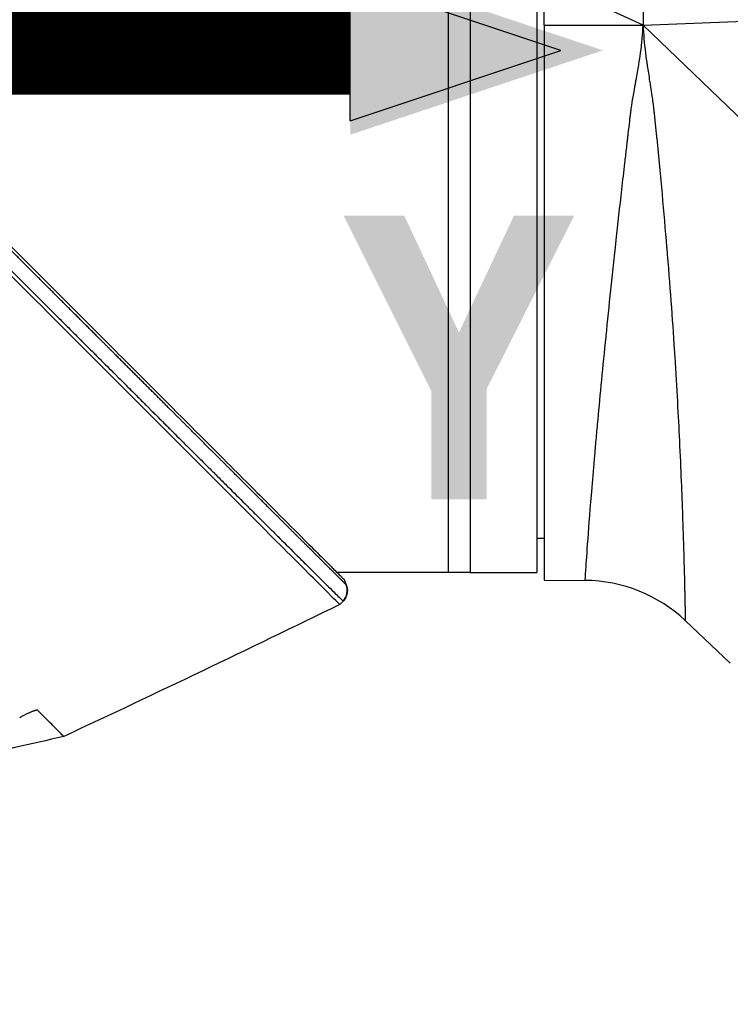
# Model space of a CAD drawing. Header units: millimetres. Extents: x 0 to 4378, y 0 to 2397.
# Tile 227 of 256: x 1521 to 1569, y 1690 to 1757. Entities that reach past the tile are written whole.
import ezdxf

# ---------------------------------------------------------------- set-up
doc = ezdxf.new("R2010")
doc.units = ezdxf.units.MM
doc.header["$LTSCALE"] = 0.2
doc.layers.add('07_Special Line2', color=76, linetype='Continuous')
doc.styles.add('Rainbow-4.0 Style', font='malgunsl.ttf')
doc.styles.add('Rainbow-5.0 Style', font='malgunsl.ttf')
doc.dimstyles.new('Rainbow-4.0 Style', dxfattribs={"dimtxt": 3.5, "dimasz": 2.5, "dimexe": 1, "dimexo": 1, "dimgap": 1, "dimtad": 1, "dimdsep": 46, "dimtxsty": 'Rainbow-4.0 Style', "dimcen": 0, "dimclrd": 251, "dimclre": 251, "dimclrt": 7, "dimazin": 3, "dimtp": 0.1, "dimtm": 0.1, "dimtfac": 0.61, "dimtmove": 0, "dimatfit": 3, "dimfxl": 1, "dimlwd": -1, "dimlwe": -1, "dimarcsym": 1})

# ---------------------------------------------------------------- blocks, each defined once
blk = doc.blocks.new('*D126')
at = {"color": 251, "linetype": 'ByBlock', "transparency": 16777216}
for p, q in [((1483.192, 1869.115), (1834.854, 1869.115)), ((1829.854, 681.615), (1829.854, 1856.615)), ((1617.144, 669.115), (1834.854, 669.115))]:
    blk.add_line(p, q, dxfattribs=at)
at = {"color": 251, "transparency": 16777216}
for points in [[(1827.77, 1856.615), (1831.937, 1856.615), (1829.854, 1869.115)], [(1827.77, 681.615), (1831.937, 681.615), (1829.854, 669.115)]]:
    blk.add_solid(points, dxfattribs=at)
at = {"layer": 'Defpoints', "color": 0, "transparency": 16777216}
for p in [(1478.192, 1869.115), (1829.854, 1869.115), (1612.144, 669.115)]:
    blk.add_point(p, dxfattribs=at)
at = {"color": 7, "transparency": 16777216, "insert": (1815.753, 1269.115), "char_height": 17.5, "attachment_point": 5, "rotation": 90, "style": 'Rainbow-4.0 Style'}
blk.add_mtext('1200', dxfattribs=at)
blk = doc.blocks.new('A$C3a293ff3')
at = {"layer": '07_Special Line2'}
blk.add_hatch(color=256, dxfattribs=at).paths.add_polyline_path([(49.156, 0), (34.9, 4.752), (34.9, -4.752)])
for p, q in [((34.9, -3.96), (34.9, 3.96)), ((46.78, 0), (34.9, 3.96)), ((34.9, -3.96), (46.78, 0))]:
    blk.add_line(p, q, dxfattribs=at)
at = {"layer": '07_Special Line2', "const_width": 5}
blk.add_lwpolyline([(34.9, 0), (0, 0)], dxfattribs=at)
at = {"layer": '07_Special Line2', "insert": (34.529, -17.308), "char_height": 16, "attachment_point": 4, "style": 'Rainbow-5.0 Style'}
blk.add_mtext('{\\fMalgun Gothic Semilight|b1|i0|c129|p50;Y}', dxfattribs=at)
blk = doc.blocks.new('A$C1d36c2ae')
for p, q in [((-60.7, 1297.5), (-60.7, 1219.5)), ((-60.7, 1297.5), (-60.7, 1219.5)), ((-56.2, 1297.5), (-56.2, 1219.5)), ((-49, 1260.5), (-49.001, 1256.5)), ((-55.7, 1256.5), (-55.7, 1259.58)), ((-49.001, 1256.5), (-55.7, 1259.58)), ((-62.2, 1258.5), (-62.2, 1219.5)), ((-62.2, 1258.5), (-62.2, 1219.5)), ((-49.001, 1256.5), (-2.382, 1258.403)), ((-55.7, 1256.5), (-55.7, 1218.983)), ((-55.7, 1256.5), (-49.001, 1256.5)), ((-49.001, 1256.5), (-0.521, 1210)), ((-82.262, 1230.06), (-82.262, 1230.06)), ((-80.141, 1227.939), (-80.141, 1227.938)), ((-55.7, 1221.787), (-56.2, 1221.779)), ((-62.2, 1219.5), (-69.721, 1219.5)), ((-60.7, 1219.5), (-62.2, 1219.5)), ((-60.7, 1219.5), (-56.2, 1219.5)), ((-71.319, 1219.117), (-71.319, 1219.117)), ((-69.238, 1219.017), (-69.085, 1218.654)), ((-55.7, 1218.983), (-52.919, 1218.958)), ((-69.298, 1217.557), (-69.529, 1217.326)), ((-43.1, 1213.364), (-46.149, 1216.236)), ((-90.029, 1210.173), (-90.029, 1210.174)), ((-88.201, 1208.405), (-88.201, 1208.405))]:
    blk.add_line(p, q)
blk.add_arc((-53.007, 1208.959), 10, 46.70019, 89.5)
blk.add_ellipse((-70.02, 1218.277), major_axis=(0.69, 0.724), ratio=0.999305, start_param=4.687986, end_param=5.875303)
for points, knots in [([(-150.183, 1299.963), (-150.183, 1299.963), (-150.153, 1299.933), (-150.035, 1299.815), (-149.947, 1299.727), (-149.595, 1299.375), (-149.248, 1299.028), (-148.498, 1298.278), (-148.155, 1297.935), (-147.553, 1297.333), (-147.321, 1297.101), (-146.798, 1296.579), (-146.504, 1296.285), (-145.373, 1295.153), (-144.451, 1294.231), (-142.879, 1292.659), (-142.283, 1292.063), (-138.167, 1287.947), (-133.777, 1283.557), (-128.155, 1277.935), (-127.546, 1277.325), (-125.599, 1275.378), (-124.247, 1274.027), (-121.399, 1271.178), (-119.901, 1269.68), (-116.772, 1266.552), (-115.14, 1264.919), (-113.081, 1262.86), (-112.661, 1262.441), (-111.928, 1261.708), (-111.631, 1261.411), (-111.12, 1260.9), (-110.874, 1260.654), (-110.524, 1260.303), (-110.498, 1260.277), (-110.078, 1259.857), (-109.891, 1259.67), (-109.524, 1259.303), (-109.338, 1259.118), (-109.015, 1258.794), (-108.876, 1258.655), (-108.643, 1258.422), (-108.549, 1258.328), (-108.353, 1258.132), (-108.251, 1258.031), (-107.863, 1257.643), (-107.569, 1257.348), (-106.886, 1256.666), (-106.476, 1256.255), (-104.423, 1254.203), (-102.787, 1252.566), (-99.65, 1249.429), (-98.147, 1247.926), (-93.92, 1243.699), (-91.229, 1241.009), (-88.091, 1237.87), (-87.543, 1237.322), (-85.953, 1235.732), (-84.925, 1234.704), (-82.06, 1231.839), (-80.283, 1230.061), (-77.962, 1227.741), (-77.31, 1227.088), (-76.137, 1225.915), (-75.609, 1225.388), (-74.665, 1224.443), (-74.241, 1224.02), (-73.133, 1222.912), (-72.491, 1222.27), (-71.499, 1221.277), (-71.118, 1220.897), (-70.66, 1220.439), (-70.542, 1220.321), (-70.237, 1220.016), (-70.066, 1219.844), (-69.694, 1219.473), (-69.524, 1219.303), (-69.353, 1219.132), (-69.31, 1219.089), (-69.267, 1219.046), (-69.256, 1219.035), (-69.245, 1219.024), (-69.243, 1219.022), (-69.24, 1219.019), (-69.239, 1219.018), (-69.239, 1219.018), (-69.239, 1219.017), (-69.238, 1219.017), (-69.238, 1219.017), (-69.238, 1219.017)], [0, 0, 0, 0, 0.264332, 0.264332, 0.528758, 0.528758, 1.056139, 1.056139, 1.406505, 1.406505, 1.606603, 1.606603, 1.835356, 1.835356, 2.445847, 2.445847, 2.794554, 2.794554, 4.769924, 4.769924, 5.00797, 5.00797, 5.526041, 5.526041, 6.089229, 6.089229, 6.695329, 6.695329, 6.850985, 6.850985, 6.965758, 6.965758, 7.072004, 7.072004, 7.117238, 7.117238, 7.152898, 7.152898, 7.188974, 7.188974, 7.2161, 7.2161, 7.234487, 7.234487, 7.254339, 7.254339, 7.310164, 7.310164, 7.395171, 7.395171, 7.733586, 7.733586, 8.048233, 8.048233, 8.627304, 8.627304, 8.751092, 8.751092, 8.989797, 8.989797, 9.432477, 9.432477, 9.613385, 9.613385, 9.771568, 9.771568, 9.909899, 9.909899, 10.152258, 10.152258, 10.334616, 10.334616, 10.403043, 10.403043, 10.523121, 10.523121, 10.703617, 10.703617, 10.793786, 10.793786, 10.838901, 10.838901, 10.861447, 10.861447, 10.872715, 10.872715, 10.878346, 10.878346, 10.883825, 10.883825, 10.883825, 10.883825]), ([(-69.529, 1217.326), (-69.531, 1217.329), (-69.881, 1217.679), (-71.285, 1219.082), (-72.301, 1220.099), (-74.822, 1222.619), (-76.327, 1224.125), (-79.608, 1227.406), (-81.408, 1229.207), (-87.152, 1234.948), (-91.374, 1239.171), (-100.064, 1247.863), (-104.564, 1252.373), (-109.079, 1256.877)], [0, 0, 0, 0, 0.125, 0.125, 0.25, 0.25, 0.375, 0.375, 0.5, 0.5, 0.75, 0.75, 1, 1, 1, 1]), ([(-108.814, 1256.936), (-108.234, 1256.357), (-107.655, 1255.778), (-107.075, 1255.199), (-105.917, 1254.043), (-104.76, 1252.887), (-103.607, 1251.736), (-102.454, 1250.584), (-101.305, 1249.437), (-100.162, 1248.295), (-99.019, 1247.154), (-97.882, 1246.019), (-96.754, 1244.893), (-96.406, 1244.546), (-96.059, 1244.199), (-95.713, 1243.853), (-94.937, 1243.079), (-94.166, 1242.309), (-93.4, 1241.545), (-92.294, 1240.441), (-91.2, 1239.349), (-90.118, 1238.271), (-89.884, 1238.037), (-89.651, 1237.804), (-89.418, 1237.572), (-89.383, 1237.537), (-89.347, 1237.501), (-89.312, 1237.466), (-89.044, 1237.199), (-88.777, 1236.933), (-88.512, 1236.668), (-88.304, 1236.461), (-88.098, 1236.255), (-87.892, 1236.05), (-87.639, 1235.798), (-87.388, 1235.547), (-87.137, 1235.297), (-87.072, 1235.232), (-86.996, 1235.156), (-86.931, 1235.091), (-86.871, 1235.031), (-86.82, 1234.98), (-86.796, 1234.956), (-86.746, 1234.907), (-86.669, 1234.83), (-86.565, 1234.726), (-86.461, 1234.623), (-86.33, 1234.492), (-86.174, 1234.336), (-86.167, 1234.329), (-86.159, 1234.322), (-86.152, 1234.315), (-86.08, 1234.242), (-86.002, 1234.165), (-85.919, 1234.082), (-85.827, 1233.99), (-85.714, 1233.877), (-85.644, 1233.808), (-85.554, 1233.718), (-85.467, 1233.631), (-85.382, 1233.546), (-85.204, 1233.368), (-85.037, 1233.202), (-84.882, 1233.047), (-84.824, 1232.99), (-84.768, 1232.934), (-84.713, 1232.879), (-84.678, 1232.844), (-84.657, 1232.823), (-84.619, 1232.785), (-84.6, 1232.766), (-84.575, 1232.741), (-84.541, 1232.707), (-84.342, 1232.509), (-84.158, 1232.325), (-83.987, 1232.154), (-83.946, 1232.113), (-83.905, 1232.073), (-83.866, 1232.033), (-83.576, 1231.744), (-83.33, 1231.499), (-83.124, 1231.293), (-82.89, 1231.06), (-82.71, 1230.88), (-82.581, 1230.752), (-82.517, 1230.688), (-82.465, 1230.636), (-82.426, 1230.598), (-82.421, 1230.592), (-82.407, 1230.578), (-82.388, 1230.559), (-82.341, 1230.512), (-82.264, 1230.436), (-82.212, 1230.384), (-82.138, 1230.31), (-82.067, 1230.24), (-82, 1230.173), (-81.878, 1230.051), (-81.766, 1229.939), (-81.665, 1229.839), (-81.545, 1229.719), (-81.44, 1229.614), (-81.35, 1229.525), (-81.309, 1229.484), (-81.271, 1229.446), (-81.236, 1229.411), (-81.219, 1229.394), (-81.211, 1229.386), (-81.204, 1229.379), (-81.196, 1229.372), (-81.189, 1229.365), (-81.172, 1229.348), (-81.126, 1229.302), (-81.053, 1229.229), (-80.954, 1229.13), (-80.909, 1229.085), (-80.858, 1229.035), (-80.803, 1228.979), (-80.624, 1228.801), (-80.448, 1228.626), (-80.328, 1228.507), (-80.209, 1228.387), (-80.123, 1228.302), (-80.07, 1228.249), (-80.057, 1228.236), (-79.995, 1228.174), (-79.955, 1228.135), (-79.916, 1228.096), (-79.878, 1228.058), (-79.84, 1228.02), (-79.763, 1227.944), (-79.689, 1227.87), (-79.617, 1227.798), (-79.6, 1227.781), (-79.583, 1227.765), (-79.567, 1227.748), (-79.441, 1227.623), (-79.322, 1227.504), (-79.208, 1227.391), (-79.097, 1227.281), (-78.992, 1227.176), (-78.893, 1227.077), (-78.635, 1226.821), (-78.416, 1226.602), (-78.234, 1226.421), (-78.162, 1226.349), (-78.095, 1226.283), (-78.034, 1226.222), (-78, 1226.188), (-77.968, 1226.156), (-77.937, 1226.125), (-77.906, 1226.095), (-77.898, 1226.087), (-77.847, 1226.036), (-77.746, 1225.935), (-77.644, 1225.834), (-77.543, 1225.734), (-77.342, 1225.533), (-77.143, 1225.335), (-76.946, 1225.139), (-76.553, 1224.748), (-76.169, 1224.366), (-75.797, 1223.996), (-75.784, 1223.983), (-75.77, 1223.969), (-75.757, 1223.956), (-75.585, 1223.785), (-75.415, 1223.616), (-75.247, 1223.449), (-75.157, 1223.36), (-75.068, 1223.271), (-74.979, 1223.183), (-74.935, 1223.139), (-74.877, 1223.082), (-74.856, 1223.061), (-74.836, 1223.04), (-74.814, 1223.019), (-74.792, 1222.997), (-74.74, 1222.945), (-74.686, 1222.891), (-74.628, 1222.834), (-74.488, 1222.694), (-74.329, 1222.537), (-74.155, 1222.364), (-73.979, 1222.189), (-73.788, 1221.999), (-73.582, 1221.795), (-73.215, 1221.429), (-72.804, 1221.022), (-72.377, 1220.598), (-72.18, 1220.402), (-71.979, 1220.203), (-71.779, 1220.004), (-71.641, 1219.867), (-71.503, 1219.731), (-71.367, 1219.596), (-71.283, 1219.513), (-71.2, 1219.431), (-71.118, 1219.349), (-71.092, 1219.323), (-71.065, 1219.297), (-71.039, 1219.271), (-70.984, 1219.217), (-70.934, 1219.167), (-70.899, 1219.132), (-70.795, 1219.029), (-70.696, 1218.931), (-70.601, 1218.837), (-70.539, 1218.776), (-70.478, 1218.716), (-70.42, 1218.658), (-70.235, 1218.475), (-70.071, 1218.314), (-69.93, 1218.175), (-69.789, 1218.036), (-69.671, 1217.919), (-69.576, 1217.827), (-69.482, 1217.734), (-69.411, 1217.665), (-69.365, 1217.62), (-69.341, 1217.597), (-69.324, 1217.581), (-69.313, 1217.57)], [0, 0, 0, 0, 0.032845, 0.032845, 0.032845, 0.098514, 0.098514, 0.098514, 0.164155, 0.164155, 0.164155, 0.229765, 0.229765, 0.229765, 0.25, 0.25, 0.25, 0.295338, 0.295338, 0.295338, 0.360817, 0.360817, 0.360817, 0.375, 0.375, 0.375, 0.377162, 0.377162, 0.377162, 0.393509, 0.393509, 0.393509, 0.40625, 0.40625, 0.40625, 0.421875, 0.421875, 0.421875, 0.42593, 0.42593, 0.42593, 0.429688, 0.429688, 0.429688, 0.4375, 0.4375, 0.4375, 0.445313, 0.445313, 0.445313, 0.445664, 0.445664, 0.445664, 0.449219, 0.449219, 0.449219, 0.453125, 0.453125, 0.453125, 0.458169, 0.458169, 0.458169, 0.46875, 0.46875, 0.46875, 0.472656, 0.472656, 0.472656, 0.475217, 0.475217, 0.475217, 0.476563, 0.476563, 0.476563, 0.484375, 0.484375, 0.484375, 0.486257, 0.486257, 0.486257, 0.5, 0.5, 0.5, 0.515625, 0.515625, 0.515625, 0.523438, 0.523438, 0.523438, 0.52457, 0.52457, 0.52457, 0.527344, 0.527344, 0.527344, 0.53125, 0.53125, 0.53125, 0.538372, 0.538372, 0.538372, 0.546875, 0.546875, 0.546875, 0.550781, 0.550781, 0.550781, 0.552734, 0.552734, 0.552734, 0.554688, 0.554688, 0.554688, 0.560068, 0.560068, 0.560068, 0.5625, 0.5625, 0.5625, 0.570313, 0.570313, 0.570313, 0.578125, 0.578125, 0.578125, 0.580078, 0.580078, 0.580078, 0.582031, 0.582031, 0.582031, 0.585938, 0.585938, 0.585938, 0.586848, 0.586848, 0.586848, 0.59375, 0.59375, 0.59375, 0.600497, 0.600497, 0.600497, 0.618038, 0.618038, 0.618038, 0.625, 0.625, 0.625, 0.628906, 0.628906, 0.628906, 0.632813, 0.632813, 0.632813, 0.640625, 0.640625, 0.640625, 0.65625, 0.65625, 0.65625, 0.6875, 0.6875, 0.6875, 0.688623, 0.688623, 0.688623, 0.703125, 0.703125, 0.703125, 0.710938, 0.710938, 0.710938, 0.714844, 0.714844, 0.714844, 0.71875, 0.71875, 0.71875, 0.727865, 0.727865, 0.727865, 0.75, 0.75, 0.75, 0.772382, 0.772382, 0.772382, 0.8125, 0.8125, 0.8125, 0.831023, 0.831023, 0.831023, 0.84375, 0.84375, 0.84375, 0.851563, 0.851563, 0.851563, 0.854072, 0.854072, 0.854072, 0.859375, 0.859375, 0.859375, 0.875, 0.875, 0.875, 0.885308, 0.885308, 0.885308, 0.918094, 0.918094, 0.918094, 0.950853, 0.950853, 0.950853, 0.983613, 0.983613, 0.983613, 1, 1, 1, 1]), ([(-52.919, 1218.958), (-52.919, 1218.958), (-52.904, 1219.211), (-52.874, 1219.67), (-52.843, 1220.151), (-52.795, 1220.859), (-52.73, 1221.737), (-52.73, 1221.744), (-52.729, 1221.751), (-52.729, 1221.758), (-52.728, 1221.764), (-52.728, 1221.77), (-52.727, 1221.778), (-52.658, 1222.72), (-52.568, 1223.876), (-52.458, 1225.208), (-52.456, 1225.228), (-52.455, 1225.248), (-52.453, 1225.268), (-52.397, 1225.946), (-52.336, 1226.67), (-52.269, 1227.433), (-52.236, 1227.815), (-52.201, 1228.206), (-52.165, 1228.607), (-52.147, 1228.808), (-52.129, 1229.01), (-52.11, 1229.215), (-52.092, 1229.42), (-52.073, 1229.626), (-52.053, 1229.837), (-51.898, 1231.522), (-51.718, 1233.393), (-51.512, 1235.427), (-51.51, 1235.45), (-51.508, 1235.474), (-51.505, 1235.497), (-51.404, 1236.493), (-51.298, 1237.527), (-51.185, 1238.596), (-51.127, 1239.143), (-51.068, 1239.699), (-51.007, 1240.265), (-50.977, 1240.547), (-50.946, 1240.832), (-50.915, 1241.119), (-50.899, 1241.262), (-50.884, 1241.406), (-50.868, 1241.55), (-50.86, 1241.623), (-50.852, 1241.695), (-50.844, 1241.768), (-50.84, 1241.804), (-50.836, 1241.84), (-50.832, 1241.876), (-50.83, 1241.895), (-50.828, 1241.913), (-50.826, 1241.931), (-50.824, 1241.949), (-50.822, 1241.968), (-50.82, 1241.985), (-50.701, 1243.072), (-50.574, 1244.207), (-50.44, 1245.389), (-50.373, 1245.98), (-50.305, 1246.582), (-50.234, 1247.196), (-50.199, 1247.503), (-50.163, 1247.813), (-50.127, 1248.126), (-50.109, 1248.282), (-50.091, 1248.439), (-50.072, 1248.596), (-50.063, 1248.675), (-50.054, 1248.754), (-50.045, 1248.833), (-50.04, 1248.873), (-50.036, 1248.913), (-50.031, 1248.952), (-50.027, 1248.99), (-50.022, 1249.027), (-50.018, 1249.064), (-50.016, 1249.082), (-50.012, 1249.119), (-50.008, 1249.149), (-49.971, 1249.471), (-49.938, 1249.751), (-49.91, 1249.987), (-49.896, 1250.111), (-49.882, 1250.223), (-49.871, 1250.323), (-49.865, 1250.366), (-49.861, 1250.408), (-49.856, 1250.447), (-49.844, 1250.545), (-49.834, 1250.629), (-49.826, 1250.699), (-49.82, 1250.748), (-49.814, 1250.79), (-49.81, 1250.824), (-49.808, 1250.842), (-49.806, 1250.857), (-49.804, 1250.871), (-49.803, 1250.878), (-49.802, 1250.885), (-49.801, 1250.891), (-49.801, 1250.895), (-49.8, 1250.899), (-49.8, 1250.904), (-49.798, 1250.913), (-49.795, 1250.941), (-49.791, 1250.963), (-49.766, 1251.143), (-49.729, 1251.372), (-49.682, 1251.651), (-49.655, 1251.805), (-49.625, 1251.975), (-49.592, 1252.159), (-49.576, 1252.252), (-49.558, 1252.348), (-49.54, 1252.448), (-49.531, 1252.498), (-49.522, 1252.549), (-49.512, 1252.601), (-49.507, 1252.627), (-49.502, 1252.653), (-49.497, 1252.68), (-49.495, 1252.693), (-49.493, 1252.706), (-49.49, 1252.72), (-49.488, 1252.733), (-49.485, 1252.748), (-49.483, 1252.76), (-49.41, 1253.154), (-49.346, 1253.507), (-49.294, 1253.818), (-49.242, 1254.125), (-49.202, 1254.39), (-49.171, 1254.615), (-49.17, 1254.618), (-49.17, 1254.62), (-49.169, 1254.625), (-49.079, 1255.283), (-49.022, 1255.908), (-49.001, 1256.5)], [0, 0, 0, 0, 0.121112, 0.121112, 0.121112, 0.248047, 0.248047, 0.248047, 0.249023, 0.249023, 0.249023, 0.25, 0.25, 0.25, 0.373166, 0.373166, 0.373166, 0.375, 0.375, 0.375, 0.4375, 0.4375, 0.4375, 0.46875, 0.46875, 0.46875, 0.484375, 0.484375, 0.484375, 0.5, 0.5, 0.5, 0.625, 0.625, 0.625, 0.626439, 0.626439, 0.626439, 0.6875, 0.6875, 0.6875, 0.71875, 0.71875, 0.71875, 0.734375, 0.734375, 0.734375, 0.742187, 0.742187, 0.742187, 0.746094, 0.746094, 0.746094, 0.748047, 0.748047, 0.748047, 0.749023, 0.749023, 0.749023, 0.75, 0.75, 0.75, 0.8125, 0.8125, 0.8125, 0.84375, 0.84375, 0.84375, 0.859375, 0.859375, 0.859375, 0.867187, 0.867187, 0.867187, 0.871094, 0.871094, 0.871094, 0.873047, 0.873047, 0.873047, 0.874878, 0.874878, 0.874878, 0.875773, 0.875773, 0.875773, 0.885526, 0.885526, 0.885526, 0.890625, 0.890625, 0.890625, 0.892844, 0.892844, 0.892844, 0.898437, 0.898437, 0.898437, 0.902344, 0.902344, 0.902344, 0.904297, 0.904297, 0.904297, 0.905273, 0.905273, 0.905273, 0.906006, 0.906006, 0.906006, 0.907746, 0.907746, 0.907746, 0.921875, 0.921875, 0.921875, 0.929687, 0.929687, 0.929687, 0.933594, 0.933594, 0.933594, 0.935547, 0.935547, 0.935547, 0.936523, 0.936523, 0.936523, 0.937012, 0.937012, 0.937012, 0.9375, 0.9375, 0.9375, 0.953125, 0.953125, 0.953125, 0.968506, 0.968506, 0.968506, 0.96875, 0.96875, 0.96875, 1, 1, 1, 1]), ([(-49.001, 1256.5), (-48.98, 1255.926), (-48.925, 1255.299), (-48.84, 1254.624), (-48.84, 1254.618), (-48.839, 1254.611), (-48.838, 1254.608), (-48.808, 1254.365), (-48.769, 1254.082), (-48.722, 1253.76), (-48.675, 1253.443), (-48.619, 1253.088), (-48.558, 1252.696), (-48.557, 1252.69), (-48.556, 1252.685), (-48.555, 1252.677), (-48.48, 1252.202), (-48.42, 1251.804), (-48.374, 1251.483), (-48.351, 1251.322), (-48.332, 1251.18), (-48.315, 1251.057), (-48.307, 1250.996), (-48.3, 1250.939), (-48.293, 1250.887), (-48.29, 1250.861), (-48.287, 1250.836), (-48.284, 1250.812), (-48.282, 1250.8), (-48.281, 1250.789), (-48.28, 1250.778), (-48.279, 1250.772), (-48.278, 1250.766), (-48.278, 1250.761), (-48.277, 1250.755), (-48.276, 1250.746), (-48.276, 1250.745), (-48.272, 1250.716), (-48.262, 1250.622), (-48.246, 1250.464), (-48.24, 1250.407), (-48.233, 1250.342), (-48.226, 1250.27), (-48.223, 1250.24), (-48.22, 1250.21), (-48.216, 1250.178), (-48.211, 1250.122), (-48.205, 1250.063), (-48.198, 1249.999), (-48.195, 1249.967), (-48.192, 1249.934), (-48.188, 1249.901), (-48.187, 1249.884), (-48.185, 1249.867), (-48.183, 1249.849), (-48.182, 1249.841), (-48.181, 1249.832), (-48.181, 1249.823), (-48.18, 1249.819), (-48.18, 1249.814), (-48.179, 1249.81), (-48.179, 1249.805), (-48.178, 1249.799), (-48.178, 1249.796), (-48.162, 1249.637), (-48.146, 1249.479), (-48.13, 1249.322), (-48.119, 1249.204), (-48.107, 1249.086), (-48.095, 1248.969), (-48.091, 1248.93), (-48.088, 1248.892), (-48.084, 1248.852), (-47.957, 1247.569), (-47.836, 1246.31), (-47.723, 1245.078), (-47.611, 1243.856), (-47.506, 1242.662), (-47.41, 1241.5), (-47.409, 1241.491), (-47.408, 1241.483), (-47.407, 1241.472), (-47.195, 1238.92), (-47.028, 1236.62), (-46.895, 1234.565), (-46.884, 1234.409), (-46.875, 1234.254), (-46.865, 1234.101), (-46.728, 1231.939), (-46.627, 1230.056), (-46.548, 1228.42), (-46.548, 1228.414), (-46.548, 1228.409), (-46.547, 1228.401), (-46.501, 1227.436), (-46.461, 1226.525), (-46.426, 1225.668), (-46.392, 1224.839), (-46.362, 1224.061), (-46.337, 1223.337), (-46.336, 1223.313), (-46.335, 1223.289), (-46.335, 1223.267), (-46.322, 1222.908), (-46.31, 1222.553), (-46.299, 1222.202), (-46.288, 1221.862), (-46.277, 1221.527), (-46.267, 1221.2), (-46.267, 1221.191), (-46.267, 1221.181), (-46.267, 1221.172), (-46.266, 1221.16), (-46.266, 1221.157), (-46.266, 1221.15), (-46.26, 1220.963), (-46.253, 1220.718), (-46.245, 1220.429), (-46.237, 1220.136), (-46.228, 1219.797), (-46.218, 1219.434), (-46.218, 1219.429), (-46.218, 1219.422), (-46.218, 1219.417), (-46.209, 1219.077), (-46.203, 1218.803), (-46.197, 1218.578), (-46.194, 1218.465), (-46.192, 1218.364), (-46.19, 1218.275), (-46.189, 1218.23), (-46.188, 1218.188), (-46.187, 1218.148), (-46.187, 1218.128), (-46.186, 1218.109), (-46.186, 1218.09), (-46.185, 1218.081), (-46.185, 1218.072), (-46.185, 1218.063), (-46.185, 1218.058), (-46.185, 1218.054), (-46.185, 1218.049), (-46.185, 1218.046), (-46.185, 1218.043), (-46.185, 1218.039), (-46.185, 1218.038), (-46.185, 1218.038), (-46.184, 1218.036), (-46.179, 1217.812), (-46.176, 1217.621), (-46.172, 1217.457), (-46.17, 1217.375), (-46.169, 1217.3), (-46.167, 1217.23), (-46.167, 1217.196), (-46.166, 1217.162), (-46.165, 1217.131), (-46.165, 1217.115), (-46.165, 1217.099), (-46.164, 1217.084), (-46.164, 1217.076), (-46.164, 1217.069), (-46.164, 1217.061), (-46.164, 1217.058), (-46.164, 1217.054), (-46.164, 1217.05), (-46.164, 1217.048), (-46.164, 1217.045), (-46.164, 1217.042), (-46.164, 1217.041), (-46.164, 1217.04), (-46.164, 1217.039), (-46.161, 1216.89), (-46.158, 1216.767), (-46.156, 1216.665), (-46.155, 1216.615), (-46.155, 1216.569), (-46.154, 1216.529), (-46.15, 1216.348), (-46.149, 1216.258), (-46.149, 1216.24), (-46.149, 1216.238), (-46.149, 1216.236), (-46.149, 1216.236)], [0, 0, 0, 0, 0.0310059, 0.0310059, 0.0310059, 0.03125, 0.03125, 0.03125, 0.046875, 0.046875, 0.046875, 0.0622559, 0.0622559, 0.0622559, 0.0625, 0.0625, 0.0625, 0.078125, 0.078125, 0.078125, 0.0859375, 0.0859375, 0.0859375, 0.0898438, 0.0898438, 0.0898438, 0.0917969, 0.0917969, 0.0917969, 0.0927734, 0.0927734, 0.0927734, 0.0932617, 0.0932617, 0.0932617, 0.09375, 0.09375, 0.09375, 0.1015625, 0.1015625, 0.1015625, 0.1043487, 0.1043487, 0.1043487, 0.1054688, 0.1054688, 0.1054688, 0.1074219, 0.1074219, 0.1074219, 0.1083984, 0.1083984, 0.1083984, 0.1088867, 0.1088867, 0.1088867, 0.1091309, 0.1091309, 0.1091309, 0.1092529, 0.1092529, 0.1092529, 0.109375, 0.109375, 0.109375, 0.1171875, 0.1171875, 0.1171875, 0.1230469, 0.1230469, 0.1230469, 0.125, 0.125, 0.125, 0.1875, 0.1875, 0.1875, 0.2495117, 0.2495117, 0.2495117, 0.25, 0.25, 0.25, 0.3661699, 0.3661699, 0.3661699, 0.375, 0.375, 0.375, 0.4995117, 0.4995117, 0.4995117, 0.5, 0.5, 0.5, 0.5625, 0.5625, 0.5625, 0.6230469, 0.6230469, 0.6230469, 0.625, 0.625, 0.625, 0.65625, 0.65625, 0.65625, 0.6865234, 0.6865234, 0.6865234, 0.6873779, 0.6873779, 0.6873779, 0.6884698, 0.6884698, 0.6884698, 0.71875, 0.71875, 0.71875, 0.7495117, 0.7495117, 0.7495117, 0.75, 0.75, 0.75, 0.78125, 0.78125, 0.78125, 0.796875, 0.796875, 0.796875, 0.8046875, 0.8046875, 0.8046875, 0.8085938, 0.8085938, 0.8085938, 0.8105469, 0.8105469, 0.8105469, 0.8115234, 0.8115234, 0.8115234, 0.8122559, 0.8122559, 0.8122559, 0.8125, 0.8125, 0.8125, 0.84375, 0.84375, 0.84375, 0.859375, 0.859375, 0.859375, 0.8671875, 0.8671875, 0.8671875, 0.8710938, 0.8710938, 0.8710938, 0.8730469, 0.8730469, 0.8730469, 0.8740234, 0.8740234, 0.8740234, 0.8747559, 0.8747559, 0.8747559, 0.875, 0.875, 0.875, 0.90625, 0.90625, 0.90625, 0.921875, 0.921875, 0.921875, 0.9914741, 0.9914741, 0.9914741, 0.9999925, 0.9999925, 0.9999925, 0.9999925]), ([(-69.299, 1217.557), (-69.166, 1217.69), (-69.062, 1217.875), (-69.024, 1218.077), (-68.986, 1218.276), (-69.014, 1218.483), (-69.085, 1218.654)], [0, 0, 0, 0, 0.5027152, 0.5027152, 0.5027152, 1, 1, 1, 1]), ([(-69.085, 1218.654), (-68.956, 1218.351), (-69.004, 1217.927), (-69.211, 1217.656), (-69.239, 1217.621), (-69.268, 1217.587), (-69.298, 1217.557)], [0, 0, 0, 0, 0.8841337, 0.8841337, 0.8841337, 0.9999928, 0.9999928, 0.9999928, 0.9999928]), ([(-69.313, 1217.57), (-69.308, 1217.565), (-69.304, 1217.562), (-69.301, 1217.559), (-69.3, 1217.558), (-69.299, 1217.558), (-69.299, 1217.557)], [0, 0, 0, 0, 0.6656638, 0.6656638, 0.6656638, 1, 1, 1, 1]), ([(-91.185, 1209.691), (-90.984, 1209.798), (-90.764, 1209.909), (-90.475, 1210.041), (-90.381, 1210.082), (-90.229, 1210.142), (-90.154, 1210.168), (-90.067, 1210.19), (-90.04, 1210.195), (-90.012, 1210.196), (-90.005, 1210.195), (-89.996, 1210.193), (-89.992, 1210.192), (-89.988, 1210.19), (-89.986, 1210.189), (-89.985, 1210.188)], [-0.1365657, -0.1365657, -0.1365657, -0.1365657, -0.0682763, -0.0682763, -0.0392084, -0.0392084, -0.0171749, -0.0171749, -0.0074554, -0.0074554, -0.0039731, -0.0039731, -0.0018516, -0.0018516, -0.0004271, -0.0004271, -0.0004271, -0.0004271]), ([(-88.201, 1208.405), (-88.202, 1208.404), (-88.202, 1208.405), (-88.203, 1208.405), (-88.204, 1208.405), (-88.207, 1208.407), (-88.209, 1208.408), (-88.218, 1208.415), (-88.226, 1208.422), (-88.256, 1208.451), (-88.286, 1208.481), (-88.399, 1208.596), (-88.509, 1208.711), (-88.695, 1208.898), (-88.735, 1208.938), (-88.851, 1209.055), (-88.931, 1209.136), (-89.15, 1209.355), (-89.296, 1209.502), (-89.618, 1209.823), (-89.794, 1209.998), (-89.984, 1210.187)], [-1.313678, -1.313678, -1.313678, -1.313678, -1.294129, -1.294129, -1.273962, -1.273962, -1.233424, -1.233424, -1.151167, -1.151167, -0.987029, -0.987029, -0.662873, -0.662873, -0.580154, -0.580154, -0.434248, -0.434248, -0.216716, -0.216716, -0.000003, -0.000003, -0.000003, -0.000003])]:
    blk.add_open_spline(points, degree=3, knots=knots)
for points, weights, knots in [([(-69.1, 1218.668), (-69.11, 1218.678), (-69.14, 1218.708), (-69.216, 1218.783), (-69.321, 1218.886), (-69.459, 1219.023), (-69.683, 1219.246), (-70.039, 1219.599), (-70.578, 1220.136), (-71.138, 1220.693), (-71.767, 1221.318), (-72.453, 1222.002), (-73.183, 1222.728), (-73.961, 1223.504), (-74.63, 1224.171), (-75.475, 1225.012), (-76.357, 1225.892), (-77.285, 1226.817), (-78.085, 1227.615), (-78.739, 1228.268), (-79.59, 1229.117), (-80.681, 1230.206), (-81.763, 1231.285), (-82.671, 1232.192), (-83.362, 1232.881), (-84.059, 1233.578), (-84.765, 1234.282), (-85.477, 1234.993), (-86.104, 1235.619), (-86.736, 1236.25), (-87.483, 1236.996), (-88.332, 1237.843), (-89.065, 1238.575), (-89.876, 1239.385), (-90.946, 1240.453), (-92.41, 1241.915), (-93.954, 1243.457), (-95.512, 1245.014), (-97.608, 1247.107), (-100.254, 1249.751), (-103.415, 1252.909), (-106.047, 1255.539), (-107.608, 1257.098), (-108.137, 1257.627)], [1.00000090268, 1.00000090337, 1.00000090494, 1.00000090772, 1.0000009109, 1.00000091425, 1.00000091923, 1.00000092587, 1.00000093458, 1.00000094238, 1.00000095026, 1.00000095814, 1.00000096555, 1.00000097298, 1.00000097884, 1.00000098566, 1.00000099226, 1.00000099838, 1.00000100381, 1.00000100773, 1.00000101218, 1.00000101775, 1.00000102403, 1.00000102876, 1.00000103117, 1.00000103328, 1.00000103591, 1.00000103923, 1.00000104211, 1.0000010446, 1.00000104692, 1.00000104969, 1.00000105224, 1.00000105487, 1.00000105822, 1.00000106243, 1.00000106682, 1.00000107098, 1.00000107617, 1.00000108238, 1.00000108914, 1.0000010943, 1.00000109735, 1.00000109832], [0, 0, 0, 0, 0.0151525, 0.0292941, 0.044451, 0.0596102, 0.074777, 0.1051282, 0.1355082, 0.1659319, 0.1842014, 0.2146819, 0.2441937, 0.2594697, 0.2900562, 0.3053613, 0.3329363, 0.3636151, 0.3789659, 0.3943189, 0.4127549, 0.4414743, 0.4723959, 0.487904, 0.5032925, 0.5187091, 0.5341501, 0.5495914, 0.5650106, 0.5745174, 0.5899446, 0.6123468, 0.6277921, 0.6355162, 0.6625597, 0.6934739, 0.7244066, 0.7553455, 0.7862944, 0.8482151, 0.9101575, 0.9695323, 1, 1, 1, 1]), ([(-69.085, 1218.654), (-69.086, 1218.655), (-69.086, 1218.656), (-69.09, 1218.659), (-69.094, 1218.663), (-69.1, 1218.668)], [1, 1.00000030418, 1.00000060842, 1.00000060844, 1.00000030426, 1], [0, 0, 0, 0, 0.334335, 0.334335, 1, 1, 1, 1])]:
    blk.add_rational_spline(points, weights, degree=3, knots=knots)
for points in [[(-69.085, 1218.654), (-69.085, 1218.654), (-69.085, 1218.654), (-69.085, 1218.654)], [(-69.529, 1217.326), (-75.725, 1214.294), (-81.949, 1211.319), (-88.201, 1208.405)], [(-69.529, 1217.326), (-69.529, 1217.326), (-69.529, 1217.326), (-69.529, 1217.326)], [(-69.299, 1217.557), (-69.298, 1217.557), (-69.298, 1217.557), (-69.298, 1217.557)], [(-46.149, 1216.236), (-46.149, 1216.236), (-46.149, 1216.236), (-46.149, 1216.236)], [(-89.984, 1210.187), (-90.143, 1210.14), (-90.301, 1210.094), (-90.458, 1210.048)], [(-89.985, 1210.188), (-89.984, 1210.188), (-89.984, 1210.187), (-89.984, 1210.187)], [(-88.201, 1208.405), (-90.411, 1207.877), (-92.63, 1207.391), (-94.857, 1206.945)], [(-88.201, 1208.405), (-88.201, 1208.405), (-88.201, 1208.405), (-88.201, 1208.405)]]:
    blk.add_open_spline(points, degree=3)

msp = doc.modelspace()

# ---------------------------------------------------------------- block references
msp.add_blockref('A$C1d36c2ae', (1612.144, 499.915))
at = {"xscale": 1.2, "yscale": 1.2, "zscale": 1.2}
msp.add_blockref('A$C3a293ff3', (1501.444, 1754.715), dxfattribs=at)

# ---------------------------------------------------------------- dimensions: what is measured, and where the dimension line sits
dim = msp.add_linear_dim(base=(1829.854, 1869.115), p1=(1612.144, 669.115), p2=(1478.192, 1869.115), angle=90, dimstyle='Rainbow-4.0 Style', override={"dimscale": 5})
dim.commit()
dim.dimension.update_dxf_attribs({"geometry": '*D126', "text_midpoint": (1815.753, 1269.115)})

doc.saveas('drawing.dxf')
